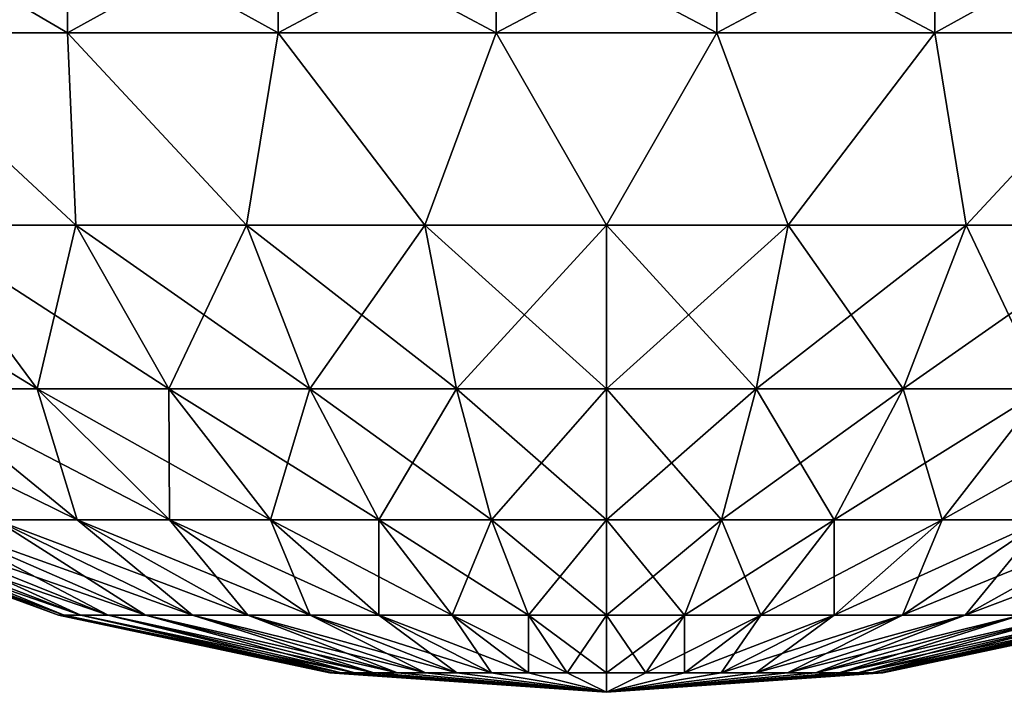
# Model space of a CAD drawing. Header units: millimetres. Extents: x -25 to 64, y -3 to 358.
# Tile 165 of 256: x 52.89 to 55.43, y 92.9 to 94.63. Entities that reach past the tile are written whole.
import ezdxf

# ---------------------------------------------------------------- set-up
doc = ezdxf.new("R2010")
doc.units = ezdxf.units.MM
doc.header["$LTSCALE"] = 52.148148
for name, color, linetype in [('317', 7, 'CONTINUOUS'), ('318', 7, 'CONTINUOUS'), ('340', 7, 'CONTINUOUS'), ('341', 7, 'CONTINUOUS')]:
    doc.layers.add(name, color=color, linetype=linetype)

msp = doc.modelspace()

# ---------------------------------------------------------------- linework, layer by layer
at = {"layer": '317', "color": 7, "linetype": 'CONTINUOUS', "true_color": 0xaaaaaa}
for points in [[(53.0117, 94.6, 3.5373), (52.5, 94.6, 3.2909), (53.0332, 94.1041, 2.9928), (53.0117, 94.6, 3.5373)], [(53.0332, 94.1041, 2.9928), (52.5, 94.6, 3.2909), (52.6212, 94.1041, 2.7678), (53.0332, 94.1041, 2.9928)], [(53.5544, 94.6, 3.7047), (53.0117, 94.6, 3.5373), (53.4731, 94.1041, 3.1568), (53.5544, 94.6, 3.7047)], [(53.4731, 94.1041, 3.1568), (53.0117, 94.6, 3.5373), (53.0332, 94.1041, 2.9928), (53.4731, 94.1041, 3.1568)], [(53.9318, 94.1041, 3.2566), (53.5544, 94.6, 3.7047), (53.4731, 94.1041, 3.1568), (53.9318, 94.1041, 3.2566)], [(54.116, 94.6, 3.7894), (53.5544, 94.6, 3.7047), (53.9318, 94.1041, 3.2566), (54.116, 94.6, 3.7894)], [(54.4, 94.1041, 3.2901), (54.116, 94.6, 3.7894), (53.9318, 94.1041, 3.2566), (54.4, 94.1041, 3.2901)], [(54.684, 94.6, 3.7894), (54.116, 94.6, 3.7894), (54.4, 94.1041, 3.2901), (54.684, 94.6, 3.7894)], [(54.8682, 94.1041, 3.2566), (54.684, 94.6, 3.7894), (54.4, 94.1041, 3.2901), (54.8682, 94.1041, 3.2566)], [(55.2456, 94.6, 3.7047), (54.684, 94.6, 3.7894), (54.8682, 94.1041, 3.2566), (55.2456, 94.6, 3.7047)], [(55.3269, 94.1041, 3.1568), (55.2456, 94.6, 3.7047), (54.8682, 94.1041, 3.2566), (55.3269, 94.1041, 3.1568)], [(55.7883, 94.6, 3.5373), (55.2456, 94.6, 3.7047), (55.3269, 94.1041, 3.1568), (55.7883, 94.6, 3.5373)], [(55.7668, 94.1041, 2.9928), (55.7883, 94.6, 3.5373), (55.3269, 94.1041, 3.1568), (55.7668, 94.1041, 2.9928)], [(52.6212, 94.1041, 2.7678), (52.2454, 94.1041, 2.4865), (52.9332, 93.6821, 2.2824), (52.6212, 94.1041, 2.7678)], [(52.9332, 93.6821, 2.2824), (52.2454, 94.1041, 2.4865), (52.6233, 93.6821, 2.0504), (52.9332, 93.6821, 2.2824)], [(53.0332, 94.1041, 2.9928), (52.6212, 94.1041, 2.7678), (53.2729, 93.6821, 2.4679), (53.0332, 94.1041, 2.9928)], [(53.2729, 93.6821, 2.4679), (52.6212, 94.1041, 2.7678), (52.9332, 93.6821, 2.2824), (53.2729, 93.6821, 2.4679)], [(53.4731, 94.1041, 3.1568), (53.0332, 94.1041, 2.9928), (53.6356, 93.6821, 2.6032), (53.4731, 94.1041, 3.1568)], [(53.6356, 93.6821, 2.6032), (53.0332, 94.1041, 2.9928), (53.2729, 93.6821, 2.4679), (53.6356, 93.6821, 2.6032)], [(53.9318, 94.1041, 3.2566), (53.4731, 94.1041, 3.1568), (54.0139, 93.6821, 2.6855), (53.9318, 94.1041, 3.2566)], [(54.0139, 93.6821, 2.6855), (53.4731, 94.1041, 3.1568), (53.6356, 93.6821, 2.6032), (54.0139, 93.6821, 2.6855)], [(54.4, 94.1041, 3.2901), (53.9318, 94.1041, 3.2566), (54.4, 93.6821, 2.7131), (54.4, 94.1041, 3.2901)], [(54.4, 93.6821, 2.7131), (53.9318, 94.1041, 3.2566), (54.0139, 93.6821, 2.6855), (54.4, 93.6821, 2.7131)], [(54.8682, 94.1041, 3.2566), (54.4, 94.1041, 3.2901), (54.7861, 93.6821, 2.6855), (54.8682, 94.1041, 3.2566)], [(54.7861, 93.6821, 2.6855), (54.4, 94.1041, 3.2901), (54.4, 93.6821, 2.7131), (54.7861, 93.6821, 2.6855)], [(55.1644, 93.6821, 2.6032), (54.8682, 94.1041, 3.2566), (54.7861, 93.6821, 2.6855), (55.1644, 93.6821, 2.6032)], [(55.3269, 94.1041, 3.1568), (54.8682, 94.1041, 3.2566), (55.1644, 93.6821, 2.6032), (55.3269, 94.1041, 3.1568)], [(55.5271, 93.6821, 2.4679), (55.3269, 94.1041, 3.1568), (55.1644, 93.6821, 2.6032), (55.5271, 93.6821, 2.4679)], [(55.7668, 94.1041, 2.9928), (55.3269, 94.1041, 3.1568), (55.5271, 93.6821, 2.4679), (55.7668, 94.1041, 2.9928)], [(52.6233, 93.6821, 2.0504), (52.3496, 93.6821, 1.7767), (53.0361, 93.345, 1.5741), (52.6233, 93.6821, 2.0504)], [(53.0361, 93.345, 1.5741), (52.3496, 93.6821, 1.7767), (52.8259, 93.345, 1.3639), (53.0361, 93.345, 1.5741)], [(52.9332, 93.6821, 2.2824), (52.6233, 93.6821, 2.0504), (53.274, 93.345, 1.7521), (52.9332, 93.6821, 2.2824)], [(53.274, 93.345, 1.7521), (52.6233, 93.6821, 2.0504), (53.0361, 93.345, 1.5741), (53.274, 93.345, 1.7521)], [(53.2729, 93.6821, 2.4679), (52.9332, 93.6821, 2.2824), (53.5348, 93.345, 1.8946), (53.2729, 93.6821, 2.4679)], [(53.5348, 93.345, 1.8946), (52.9332, 93.6821, 2.2824), (53.274, 93.345, 1.7521), (53.5348, 93.345, 1.8946)], [(53.6356, 93.6821, 2.6032), (53.2729, 93.6821, 2.4679), (53.8132, 93.345, 1.9984), (53.6356, 93.6821, 2.6032)], [(53.8132, 93.345, 1.9984), (53.2729, 93.6821, 2.4679), (53.5348, 93.345, 1.8946), (53.8132, 93.345, 1.9984)], [(54.0139, 93.6821, 2.6855), (53.6356, 93.6821, 2.6032), (54.1036, 93.345, 2.0616), (54.0139, 93.6821, 2.6855)], [(54.1036, 93.345, 2.0616), (53.6356, 93.6821, 2.6032), (53.8132, 93.345, 1.9984), (54.1036, 93.345, 2.0616)], [(54.4, 93.6821, 2.7131), (54.0139, 93.6821, 2.6855), (54.4, 93.345, 2.0828), (54.4, 93.6821, 2.7131)], [(54.4, 93.345, 2.0828), (54.0139, 93.6821, 2.6855), (54.1036, 93.345, 2.0616), (54.4, 93.345, 2.0828)], [(54.7861, 93.6821, 2.6855), (54.4, 93.6821, 2.7131), (54.6964, 93.345, 2.0616), (54.7861, 93.6821, 2.6855)], [(54.6964, 93.345, 2.0616), (54.4, 93.6821, 2.7131), (54.4, 93.345, 2.0828), (54.6964, 93.345, 2.0616)], [(54.9868, 93.345, 1.9984), (54.7861, 93.6821, 2.6855), (54.6964, 93.345, 2.0616), (54.9868, 93.345, 1.9984)], [(55.1644, 93.6821, 2.6032), (54.7861, 93.6821, 2.6855), (54.9868, 93.345, 1.9984), (55.1644, 93.6821, 2.6032)], [(55.2652, 93.345, 1.8946), (55.1644, 93.6821, 2.6032), (54.9868, 93.345, 1.9984), (55.2652, 93.345, 1.8946)], [(55.5271, 93.6821, 2.4679), (55.1644, 93.6821, 2.6032), (55.2652, 93.345, 1.8946), (55.5271, 93.6821, 2.4679)], [(55.526, 93.345, 1.7521), (55.5271, 93.6821, 2.4679), (55.2652, 93.345, 1.8946), (55.526, 93.345, 1.7521)], [(52.3384, 93.345, 0.2964), (52.3172, 93.345), (53.0029, 93.0993, 0.2009), (52.3384, 93.345, 0.2964)], [(52.3172, 93.345), (52.9885, 93.0993), (53.0029, 93.0993, 0.2009), (52.3172, 93.345)], [(52.4016, 93.345, 0.5868), (52.3384, 93.345, 0.2964), (53.0457, 93.0993, 0.3977), (52.4016, 93.345, 0.5868)], [(53.0457, 93.0993, 0.3977), (52.3384, 93.345, 0.2964), (53.0029, 93.0993, 0.2009), (53.0457, 93.0993, 0.3977)], [(52.5054, 93.345, 0.8652), (52.4016, 93.345, 0.5868), (53.1161, 93.0993, 0.5863), (52.5054, 93.345, 0.8652)], [(53.1161, 93.0993, 0.5863), (52.4016, 93.345, 0.5868), (53.0457, 93.0993, 0.3977), (53.1161, 93.0993, 0.5863)], [(52.6479, 93.345, 1.126), (52.5054, 93.345, 0.8652), (53.2126, 93.0993, 0.7631), (52.6479, 93.345, 1.126)], [(53.2126, 93.0993, 0.7631), (52.5054, 93.345, 0.8652), (53.1161, 93.0993, 0.5863), (53.2126, 93.0993, 0.7631)], [(52.8259, 93.345, 1.3639), (52.6479, 93.345, 1.126), (53.3333, 93.0993, 0.9243), (52.8259, 93.345, 1.3639)], [(53.3333, 93.0993, 0.9243), (52.6479, 93.345, 1.126), (53.2126, 93.0993, 0.7631), (53.3333, 93.0993, 0.9243)], [(53.0361, 93.345, 1.5741), (52.8259, 93.345, 1.3639), (53.4757, 93.0993, 1.0667), (53.0361, 93.345, 1.5741)], [(53.4757, 93.0993, 1.0667), (52.8259, 93.345, 1.3639), (53.3333, 93.0993, 0.9243), (53.4757, 93.0993, 1.0667)], [(53.274, 93.345, 1.7521), (53.0361, 93.345, 1.5741), (53.6369, 93.0993, 1.1874), (53.274, 93.345, 1.7521)], [(53.6369, 93.0993, 1.1874), (53.0361, 93.345, 1.5741), (53.4757, 93.0993, 1.0667), (53.6369, 93.0993, 1.1874)], [(53.5348, 93.345, 1.8946), (53.274, 93.345, 1.7521), (53.8137, 93.0993, 1.2839), (53.5348, 93.345, 1.8946)], [(53.8137, 93.0993, 1.2839), (53.274, 93.345, 1.7521), (53.6369, 93.0993, 1.1874), (53.8137, 93.0993, 1.2839)], [(53.8132, 93.345, 1.9984), (53.5348, 93.345, 1.8946), (54.0023, 93.0993, 1.3543), (53.8132, 93.345, 1.9984)], [(54.0023, 93.0993, 1.3543), (53.5348, 93.345, 1.8946), (53.8137, 93.0993, 1.2839), (54.0023, 93.0993, 1.3543)], [(54.1036, 93.345, 2.0616), (53.8132, 93.345, 1.9984), (54.1991, 93.0993, 1.3971), (54.1036, 93.345, 2.0616)], [(54.1991, 93.0993, 1.3971), (53.8132, 93.345, 1.9984), (54.0023, 93.0993, 1.3543), (54.1991, 93.0993, 1.3971)], [(54.4, 93.345, 2.0828), (54.1036, 93.345, 2.0616), (54.4, 93.0993, 1.4115), (54.4, 93.345, 2.0828)], [(54.4, 93.0993, 1.4115), (54.1036, 93.345, 2.0616), (54.1991, 93.0993, 1.3971), (54.4, 93.0993, 1.4115)], [(54.6964, 93.345, 2.0616), (54.4, 93.345, 2.0828), (54.6009, 93.0993, 1.3971), (54.6964, 93.345, 2.0616)], [(54.6009, 93.0993, 1.3971), (54.4, 93.345, 2.0828), (54.4, 93.0993, 1.4115), (54.6009, 93.0993, 1.3971)], [(54.7977, 93.0993, 1.3543), (54.6964, 93.345, 2.0616), (54.6009, 93.0993, 1.3971), (54.7977, 93.0993, 1.3543)], [(54.9868, 93.345, 1.9984), (54.6964, 93.345, 2.0616), (54.7977, 93.0993, 1.3543), (54.9868, 93.345, 1.9984)], [(54.9863, 93.0993, 1.2839), (54.9868, 93.345, 1.9984), (54.7977, 93.0993, 1.3543), (54.9863, 93.0993, 1.2839)], [(55.2652, 93.345, 1.8946), (54.9868, 93.345, 1.9984), (54.9863, 93.0993, 1.2839), (55.2652, 93.345, 1.8946)], [(55.1631, 93.0993, 1.1874), (55.2652, 93.345, 1.8946), (54.9863, 93.0993, 1.2839), (55.1631, 93.0993, 1.1874)], [(55.526, 93.345, 1.7521), (55.2652, 93.345, 1.8946), (55.1631, 93.0993, 1.1874), (55.526, 93.345, 1.7521)], [(55.3243, 93.0993, 1.0667), (55.526, 93.345, 1.7521), (55.1631, 93.0993, 1.1874), (55.3243, 93.0993, 1.0667)], [(55.7639, 93.345, 1.5741), (55.526, 93.345, 1.7521), (55.3243, 93.0993, 1.0667), (55.7639, 93.345, 1.5741)], [(55.4667, 93.0993, 0.9243), (55.7639, 93.345, 1.5741), (55.3243, 93.0993, 1.0667), (55.4667, 93.0993, 0.9243)], [(53.6876, 92.95), (53.6949, 92.95, 0.1014), (52.9885, 93.0993), (53.6876, 92.95)], [(52.9885, 93.0993), (53.6949, 92.95, 0.1014), (53.0029, 93.0993, 0.2009), (52.9885, 93.0993)], [(53.6949, 92.95, 0.1014), (53.7165, 92.95, 0.2007), (53.0029, 93.0993, 0.2009), (53.6949, 92.95, 0.1014)], [(53.7165, 92.95, 0.2007), (53.0457, 93.0993, 0.3977), (53.0029, 93.0993, 0.2009), (53.7165, 92.95, 0.2007)], [(53.7165, 92.95, 0.2007), (53.752, 92.95, 0.2959), (53.0457, 93.0993, 0.3977), (53.7165, 92.95, 0.2007)], [(53.752, 92.95, 0.2959), (53.1161, 93.0993, 0.5863), (53.0457, 93.0993, 0.3977), (53.752, 92.95, 0.2959)], [(53.752, 92.95, 0.2959), (53.8007, 92.95, 0.3851), (53.1161, 93.0993, 0.5863), (53.752, 92.95, 0.2959)], [(53.8007, 92.95, 0.3851), (53.2126, 93.0993, 0.7631), (53.1161, 93.0993, 0.5863), (53.8007, 92.95, 0.3851)], [(53.8007, 92.95, 0.3851), (53.8616, 92.95, 0.4665), (53.2126, 93.0993, 0.7631), (53.8007, 92.95, 0.3851)], [(53.8616, 92.95, 0.4665), (53.3333, 93.0993, 0.9243), (53.2126, 93.0993, 0.7631), (53.8616, 92.95, 0.4665)], [(53.8616, 92.95, 0.4665), (53.9335, 92.95, 0.5384), (53.3333, 93.0993, 0.9243), (53.8616, 92.95, 0.4665)], [(53.9335, 92.95, 0.5384), (53.4757, 93.0993, 1.0667), (53.3333, 93.0993, 0.9243), (53.9335, 92.95, 0.5384)], [(53.9335, 92.95, 0.5384), (54.0149, 92.95, 0.5993), (53.4757, 93.0993, 1.0667), (53.9335, 92.95, 0.5384)], [(54.0149, 92.95, 0.5993), (53.6369, 93.0993, 1.1874), (53.4757, 93.0993, 1.0667), (54.0149, 92.95, 0.5993)], [(54.0149, 92.95, 0.5993), (54.1041, 92.95, 0.648), (53.6369, 93.0993, 1.1874), (54.0149, 92.95, 0.5993)], [(54.1041, 92.95, 0.648), (53.8137, 93.0993, 1.2839), (53.6369, 93.0993, 1.1874), (54.1041, 92.95, 0.648)], [(54.1041, 92.95, 0.648), (54.1993, 92.95, 0.6835), (53.8137, 93.0993, 1.2839), (54.1041, 92.95, 0.648)], [(54.1993, 92.95, 0.6835), (54.0023, 93.0993, 1.3543), (53.8137, 93.0993, 1.2839), (54.1993, 92.95, 0.6835)], [(54.1993, 92.95, 0.6835), (54.2986, 92.95, 0.7051), (54.0023, 93.0993, 1.3543), (54.1993, 92.95, 0.6835)], [(54.2986, 92.95, 0.7051), (54.1991, 93.0993, 1.3971), (54.0023, 93.0993, 1.3543), (54.2986, 92.95, 0.7051)], [(54.2986, 92.95, 0.7051), (54.4, 92.95, 0.7124), (54.1991, 93.0993, 1.3971), (54.2986, 92.95, 0.7051)], [(54.4, 92.95, 0.7124), (54.4, 93.0993, 1.4115), (54.1991, 93.0993, 1.3971), (54.4, 92.95, 0.7124)], [(54.4, 92.95, 0.7124), (54.5014, 92.95, 0.7051), (54.4, 93.0993, 1.4115), (54.4, 92.95, 0.7124)], [(54.5014, 92.95, 0.7051), (54.6009, 93.0993, 1.3971), (54.4, 93.0993, 1.4115), (54.5014, 92.95, 0.7051)], [(54.5014, 92.95, 0.7051), (54.6007, 92.95, 0.6835), (54.6009, 93.0993, 1.3971), (54.5014, 92.95, 0.7051)], [(54.6007, 92.95, 0.6835), (54.6959, 92.95, 0.648), (54.7977, 93.0993, 1.3543), (54.6007, 92.95, 0.6835)], [(54.6007, 92.95, 0.6835), (54.7977, 93.0993, 1.3543), (54.6009, 93.0993, 1.3971), (54.6007, 92.95, 0.6835)], [(54.6959, 92.95, 0.648), (54.7851, 92.95, 0.5993), (54.9863, 93.0993, 1.2839), (54.6959, 92.95, 0.648)], [(54.6959, 92.95, 0.648), (54.9863, 93.0993, 1.2839), (54.7977, 93.0993, 1.3543), (54.6959, 92.95, 0.648)], [(54.7851, 92.95, 0.5993), (54.8665, 92.95, 0.5384), (55.1631, 93.0993, 1.1874), (54.7851, 92.95, 0.5993)], [(54.7851, 92.95, 0.5993), (55.1631, 93.0993, 1.1874), (54.9863, 93.0993, 1.2839), (54.7851, 92.95, 0.5993)], [(54.8665, 92.95, 0.5384), (54.9384, 92.95, 0.4665), (55.3243, 93.0993, 1.0667), (54.8665, 92.95, 0.5384)], [(54.8665, 92.95, 0.5384), (55.3243, 93.0993, 1.0667), (55.1631, 93.0993, 1.1874), (54.8665, 92.95, 0.5384)], [(54.9384, 92.95, 0.4665), (54.9993, 92.95, 0.3851), (55.4667, 93.0993, 0.9243), (54.9384, 92.95, 0.4665)], [(54.9384, 92.95, 0.4665), (55.4667, 93.0993, 0.9243), (55.3243, 93.0993, 1.0667), (54.9384, 92.95, 0.4665)], [(54.9993, 92.95, 0.3851), (55.048, 92.95, 0.2959), (55.5874, 93.0993, 0.7631), (54.9993, 92.95, 0.3851)], [(54.9993, 92.95, 0.3851), (55.5874, 93.0993, 0.7631), (55.4667, 93.0993, 0.9243), (54.9993, 92.95, 0.3851)], [(55.048, 92.95, 0.2959), (55.0835, 92.95, 0.2007), (55.6839, 93.0993, 0.5863), (55.048, 92.95, 0.2959)], [(55.048, 92.95, 0.2959), (55.6839, 93.0993, 0.5863), (55.5874, 93.0993, 0.7631), (55.048, 92.95, 0.2959)], [(55.0835, 92.95, 0.2007), (55.1051, 92.95, 0.1014), (55.7543, 93.0993, 0.3977), (55.0835, 92.95, 0.2007)], [(55.0835, 92.95, 0.2007), (55.7543, 93.0993, 0.3977), (55.6839, 93.0993, 0.5863), (55.0835, 92.95, 0.2007)], [(55.1051, 92.95, 0.1014), (55.1124, 92.95), (55.7971, 93.0993, 0.2009), (55.1051, 92.95, 0.1014)], [(55.1051, 92.95, 0.1014), (55.7971, 93.0993, 0.2009), (55.7543, 93.0993, 0.3977), (55.1051, 92.95, 0.1014)], [(55.1124, 92.95), (55.8115, 93.0993), (55.7971, 93.0993, 0.2009), (55.1124, 92.95)], [(53.6876, 92.95), (54.4, 92.9), (53.6949, 92.95, 0.1014), (53.6876, 92.95)], [(53.6949, 92.95, 0.1014), (54.4, 92.9), (53.7165, 92.95, 0.2007), (53.6949, 92.95, 0.1014)], [(53.7165, 92.95, 0.2007), (54.4, 92.9), (53.752, 92.95, 0.2959), (53.7165, 92.95, 0.2007)], [(53.752, 92.95, 0.2959), (54.4, 92.9), (53.8007, 92.95, 0.3851), (53.752, 92.95, 0.2959)], [(53.8007, 92.95, 0.3851), (54.4, 92.9), (53.8616, 92.95, 0.4665), (53.8007, 92.95, 0.3851)], [(53.8616, 92.95, 0.4665), (54.4, 92.9), (53.9335, 92.95, 0.5384), (53.8616, 92.95, 0.4665)], [(53.9335, 92.95, 0.5384), (54.4, 92.9), (54.0149, 92.95, 0.5993), (53.9335, 92.95, 0.5384)], [(54.0149, 92.95, 0.5993), (54.4, 92.9), (54.1041, 92.95, 0.648), (54.0149, 92.95, 0.5993)], [(54.1041, 92.95, 0.648), (54.4, 92.9), (54.1993, 92.95, 0.6835), (54.1041, 92.95, 0.648)], [(54.1993, 92.95, 0.6835), (54.4, 92.9), (54.2986, 92.95, 0.7051), (54.1993, 92.95, 0.6835)], [(54.2986, 92.95, 0.7051), (54.4, 92.9), (54.4, 92.95, 0.7124), (54.2986, 92.95, 0.7051)], [(54.4, 92.95, 0.7124), (54.4, 92.9), (54.5014, 92.95, 0.7051), (54.4, 92.95, 0.7124)], [(54.5014, 92.95, 0.7051), (54.4, 92.9), (54.6007, 92.95, 0.6835), (54.5014, 92.95, 0.7051)], [(54.6007, 92.95, 0.6835), (54.4, 92.9), (54.6959, 92.95, 0.648), (54.6007, 92.95, 0.6835)], [(54.6959, 92.95, 0.648), (54.4, 92.9), (54.7851, 92.95, 0.5993), (54.6959, 92.95, 0.648)], [(54.7851, 92.95, 0.5993), (54.4, 92.9), (54.8665, 92.95, 0.5384), (54.7851, 92.95, 0.5993)], [(54.8665, 92.95, 0.5384), (54.4, 92.9), (54.9384, 92.95, 0.4665), (54.8665, 92.95, 0.5384)], [(54.9384, 92.95, 0.4665), (54.4, 92.9), (54.9993, 92.95, 0.3851), (54.9384, 92.95, 0.4665)], [(54.9993, 92.95, 0.3851), (54.4, 92.9), (55.048, 92.95, 0.2959), (54.9993, 92.95, 0.3851)], [(55.048, 92.95, 0.2959), (54.4, 92.9), (55.0835, 92.95, 0.2007), (55.048, 92.95, 0.2959)], [(55.0835, 92.95, 0.2007), (54.4, 92.9), (55.1051, 92.95, 0.1014), (55.0835, 92.95, 0.2007)], [(55.1051, 92.95, 0.1014), (54.4, 92.9), (55.1124, 92.95), (55.1051, 92.95, 0.1014)]]:
    msp.add_3dface(points, dxfattribs=at)
at = {"layer": '318', "color": 7, "linetype": 'CONTINUOUS', "true_color": 0xaaaaaa}
for points in [[(53.0332, 94.1041, -2.9928), (52.6212, 94.1041, -2.7678), (52.5, 94.6, -3.2909), (53.0332, 94.1041, -2.9928)], [(53.0117, 94.6, -3.5373), (53.0332, 94.1041, -2.9928), (52.5, 94.6, -3.2909), (53.0117, 94.6, -3.5373)], [(53.4731, 94.1041, -3.1568), (53.0332, 94.1041, -2.9928), (53.0117, 94.6, -3.5373), (53.4731, 94.1041, -3.1568)], [(53.5544, 94.6, -3.7047), (53.4731, 94.1041, -3.1568), (53.0117, 94.6, -3.5373), (53.5544, 94.6, -3.7047)], [(53.9318, 94.1041, -3.2566), (53.4731, 94.1041, -3.1568), (53.5544, 94.6, -3.7047), (53.9318, 94.1041, -3.2566)], [(54.116, 94.6, -3.7894), (53.9318, 94.1041, -3.2566), (53.5544, 94.6, -3.7047), (54.116, 94.6, -3.7894)], [(54.4, 94.1041, -3.2901), (53.9318, 94.1041, -3.2566), (54.116, 94.6, -3.7894), (54.4, 94.1041, -3.2901)], [(54.684, 94.6, -3.7894), (54.4, 94.1041, -3.2901), (54.116, 94.6, -3.7894), (54.684, 94.6, -3.7894)], [(54.8682, 94.1041, -3.2566), (54.4, 94.1041, -3.2901), (54.684, 94.6, -3.7894), (54.8682, 94.1041, -3.2566)], [(55.2456, 94.6, -3.7047), (54.8682, 94.1041, -3.2566), (54.684, 94.6, -3.7894), (55.2456, 94.6, -3.7047)], [(55.3269, 94.1041, -3.1568), (54.8682, 94.1041, -3.2566), (55.2456, 94.6, -3.7047), (55.3269, 94.1041, -3.1568)], [(55.7883, 94.6, -3.5373), (55.3269, 94.1041, -3.1568), (55.2456, 94.6, -3.7047), (55.7883, 94.6, -3.5373)], [(55.7668, 94.1041, -2.9928), (55.3269, 94.1041, -3.1568), (55.7883, 94.6, -3.5373), (55.7668, 94.1041, -2.9928)], [(52.6212, 94.1041, -2.7678), (53.0332, 94.1041, -2.9928), (52.9332, 93.6821, -2.2824), (52.6212, 94.1041, -2.7678)], [(52.6233, 93.6821, -2.0504), (52.6212, 94.1041, -2.7678), (52.9332, 93.6821, -2.2824), (52.6233, 93.6821, -2.0504)], [(52.9332, 93.6821, -2.2824), (53.0332, 94.1041, -2.9928), (53.2729, 93.6821, -2.4679), (52.9332, 93.6821, -2.2824)], [(53.0332, 94.1041, -2.9928), (53.4731, 94.1041, -3.1568), (53.2729, 93.6821, -2.4679), (53.0332, 94.1041, -2.9928)], [(53.2729, 93.6821, -2.4679), (53.4731, 94.1041, -3.1568), (53.6356, 93.6821, -2.6032), (53.2729, 93.6821, -2.4679)], [(53.4731, 94.1041, -3.1568), (53.9318, 94.1041, -3.2566), (53.6356, 93.6821, -2.6032), (53.4731, 94.1041, -3.1568)], [(53.6356, 93.6821, -2.6032), (53.9318, 94.1041, -3.2566), (54.0139, 93.6821, -2.6855), (53.6356, 93.6821, -2.6032)], [(53.9318, 94.1041, -3.2566), (54.4, 94.1041, -3.2901), (54.0139, 93.6821, -2.6855), (53.9318, 94.1041, -3.2566)], [(54.0139, 93.6821, -2.6855), (54.4, 94.1041, -3.2901), (54.4, 93.6821, -2.7131), (54.0139, 93.6821, -2.6855)], [(54.4, 94.1041, -3.2901), (54.8682, 94.1041, -3.2566), (54.4, 93.6821, -2.7131), (54.4, 94.1041, -3.2901)], [(54.4, 93.6821, -2.7131), (54.8682, 94.1041, -3.2566), (54.7861, 93.6821, -2.6855), (54.4, 93.6821, -2.7131)], [(54.8682, 94.1041, -3.2566), (55.3269, 94.1041, -3.1568), (54.7861, 93.6821, -2.6855), (54.8682, 94.1041, -3.2566)], [(54.7861, 93.6821, -2.6855), (55.3269, 94.1041, -3.1568), (55.1644, 93.6821, -2.6032), (54.7861, 93.6821, -2.6855)], [(55.3269, 94.1041, -3.1568), (55.7668, 94.1041, -2.9928), (55.1644, 93.6821, -2.6032), (55.3269, 94.1041, -3.1568)], [(55.1644, 93.6821, -2.6032), (55.7668, 94.1041, -2.9928), (55.5271, 93.6821, -2.4679), (55.1644, 93.6821, -2.6032)], [(52.6233, 93.6821, -2.0504), (52.9332, 93.6821, -2.2824), (53.0361, 93.345, -1.5741), (52.6233, 93.6821, -2.0504)], [(52.8259, 93.345, -1.3639), (52.6233, 93.6821, -2.0504), (53.0361, 93.345, -1.5741), (52.8259, 93.345, -1.3639)], [(52.9332, 93.6821, -2.2824), (53.2729, 93.6821, -2.4679), (53.274, 93.345, -1.7521), (52.9332, 93.6821, -2.2824)], [(53.0361, 93.345, -1.5741), (52.9332, 93.6821, -2.2824), (53.274, 93.345, -1.7521), (53.0361, 93.345, -1.5741)], [(53.2729, 93.6821, -2.4679), (53.6356, 93.6821, -2.6032), (53.5348, 93.345, -1.8946), (53.2729, 93.6821, -2.4679)], [(53.274, 93.345, -1.7521), (53.2729, 93.6821, -2.4679), (53.5348, 93.345, -1.8946), (53.274, 93.345, -1.7521)], [(53.5348, 93.345, -1.8946), (53.6356, 93.6821, -2.6032), (53.8132, 93.345, -1.9984), (53.5348, 93.345, -1.8946)], [(53.6356, 93.6821, -2.6032), (54.0139, 93.6821, -2.6855), (53.8132, 93.345, -1.9984), (53.6356, 93.6821, -2.6032)], [(53.8132, 93.345, -1.9984), (54.0139, 93.6821, -2.6855), (54.1036, 93.345, -2.0616), (53.8132, 93.345, -1.9984)], [(54.0139, 93.6821, -2.6855), (54.4, 93.6821, -2.7131), (54.1036, 93.345, -2.0616), (54.0139, 93.6821, -2.6855)], [(54.1036, 93.345, -2.0616), (54.4, 93.6821, -2.7131), (54.4, 93.345, -2.0828), (54.1036, 93.345, -2.0616)], [(54.4, 93.6821, -2.7131), (54.7861, 93.6821, -2.6855), (54.4, 93.345, -2.0828), (54.4, 93.6821, -2.7131)], [(54.4, 93.345, -2.0828), (54.7861, 93.6821, -2.6855), (54.6964, 93.345, -2.0616), (54.4, 93.345, -2.0828)], [(54.7861, 93.6821, -2.6855), (55.1644, 93.6821, -2.6032), (54.6964, 93.345, -2.0616), (54.7861, 93.6821, -2.6855)], [(54.6964, 93.345, -2.0616), (55.1644, 93.6821, -2.6032), (54.9868, 93.345, -1.9984), (54.6964, 93.345, -2.0616)], [(55.1644, 93.6821, -2.6032), (55.5271, 93.6821, -2.4679), (54.9868, 93.345, -1.9984), (55.1644, 93.6821, -2.6032)], [(54.9868, 93.345, -1.9984), (55.5271, 93.6821, -2.4679), (55.2652, 93.345, -1.8946), (54.9868, 93.345, -1.9984)], [(55.5271, 93.6821, -2.4679), (55.8668, 93.6821, -2.2824), (55.2652, 93.345, -1.8946), (55.5271, 93.6821, -2.4679)], [(55.2652, 93.345, -1.8946), (55.8668, 93.6821, -2.2824), (55.526, 93.345, -1.7521), (55.2652, 93.345, -1.8946)], [(52.9885, 93.0993), (52.3172, 93.345), (52.3384, 93.345, -0.2964), (52.9885, 93.0993)], [(52.9885, 93.0993), (52.3384, 93.345, -0.2964), (53.0029, 93.0993, -0.2009), (52.9885, 93.0993)], [(52.3384, 93.345, -0.2964), (52.4016, 93.345, -0.5868), (53.0029, 93.0993, -0.2009), (52.3384, 93.345, -0.2964)], [(52.4016, 93.345, -0.5868), (52.5054, 93.345, -0.8652), (53.0457, 93.0993, -0.3977), (52.4016, 93.345, -0.5868)], [(53.0029, 93.0993, -0.2009), (52.4016, 93.345, -0.5868), (53.0457, 93.0993, -0.3977), (53.0029, 93.0993, -0.2009)], [(52.5054, 93.345, -0.8652), (52.6479, 93.345, -1.126), (53.1161, 93.0993, -0.5863), (52.5054, 93.345, -0.8652)], [(53.0457, 93.0993, -0.3977), (52.5054, 93.345, -0.8652), (53.1161, 93.0993, -0.5863), (53.0457, 93.0993, -0.3977)], [(52.6479, 93.345, -1.126), (52.8259, 93.345, -1.3639), (53.2126, 93.0993, -0.7631), (52.6479, 93.345, -1.126)], [(53.1161, 93.0993, -0.5863), (52.6479, 93.345, -1.126), (53.2126, 93.0993, -0.7631), (53.1161, 93.0993, -0.5863)], [(52.8259, 93.345, -1.3639), (53.0361, 93.345, -1.5741), (53.3333, 93.0993, -0.9243), (52.8259, 93.345, -1.3639)], [(53.2126, 93.0993, -0.7631), (52.8259, 93.345, -1.3639), (53.3333, 93.0993, -0.9243), (53.2126, 93.0993, -0.7631)], [(53.0361, 93.345, -1.5741), (53.274, 93.345, -1.7521), (53.4757, 93.0993, -1.0667), (53.0361, 93.345, -1.5741)], [(53.3333, 93.0993, -0.9243), (53.0361, 93.345, -1.5741), (53.4757, 93.0993, -1.0667), (53.3333, 93.0993, -0.9243)], [(53.274, 93.345, -1.7521), (53.5348, 93.345, -1.8946), (53.6369, 93.0993, -1.1874), (53.274, 93.345, -1.7521)], [(53.4757, 93.0993, -1.0667), (53.274, 93.345, -1.7521), (53.6369, 93.0993, -1.1874), (53.4757, 93.0993, -1.0667)], [(53.5348, 93.345, -1.8946), (53.8132, 93.345, -1.9984), (53.8137, 93.0993, -1.2839), (53.5348, 93.345, -1.8946)], [(53.6369, 93.0993, -1.1874), (53.5348, 93.345, -1.8946), (53.8137, 93.0993, -1.2839), (53.6369, 93.0993, -1.1874)], [(53.8132, 93.345, -1.9984), (54.1036, 93.345, -2.0616), (54.0023, 93.0993, -1.3543), (53.8132, 93.345, -1.9984)], [(53.8137, 93.0993, -1.2839), (53.8132, 93.345, -1.9984), (54.0023, 93.0993, -1.3543), (53.8137, 93.0993, -1.2839)], [(54.0023, 93.0993, -1.3543), (54.1036, 93.345, -2.0616), (54.1991, 93.0993, -1.3971), (54.0023, 93.0993, -1.3543)], [(54.1036, 93.345, -2.0616), (54.4, 93.345, -2.0828), (54.1991, 93.0993, -1.3971), (54.1036, 93.345, -2.0616)], [(54.1991, 93.0993, -1.3971), (54.4, 93.345, -2.0828), (54.4, 93.0993, -1.4115), (54.1991, 93.0993, -1.3971)], [(54.4, 93.345, -2.0828), (54.6964, 93.345, -2.0616), (54.4, 93.0993, -1.4115), (54.4, 93.345, -2.0828)], [(54.4, 93.0993, -1.4115), (54.6964, 93.345, -2.0616), (54.6009, 93.0993, -1.3971), (54.4, 93.0993, -1.4115)], [(54.6964, 93.345, -2.0616), (54.9868, 93.345, -1.9984), (54.6009, 93.0993, -1.3971), (54.6964, 93.345, -2.0616)], [(54.6009, 93.0993, -1.3971), (54.9868, 93.345, -1.9984), (54.7977, 93.0993, -1.3543), (54.6009, 93.0993, -1.3971)], [(54.9868, 93.345, -1.9984), (55.2652, 93.345, -1.8946), (54.7977, 93.0993, -1.3543), (54.9868, 93.345, -1.9984)], [(54.7977, 93.0993, -1.3543), (55.2652, 93.345, -1.8946), (54.9863, 93.0993, -1.2839), (54.7977, 93.0993, -1.3543)], [(55.2652, 93.345, -1.8946), (55.526, 93.345, -1.7521), (54.9863, 93.0993, -1.2839), (55.2652, 93.345, -1.8946)], [(54.9863, 93.0993, -1.2839), (55.526, 93.345, -1.7521), (55.1631, 93.0993, -1.1874), (54.9863, 93.0993, -1.2839)], [(55.526, 93.345, -1.7521), (55.7639, 93.345, -1.5741), (55.1631, 93.0993, -1.1874), (55.526, 93.345, -1.7521)], [(55.1631, 93.0993, -1.1874), (55.7639, 93.345, -1.5741), (55.3243, 93.0993, -1.0667), (55.1631, 93.0993, -1.1874)], [(55.7639, 93.345, -1.5741), (55.9741, 93.345, -1.3639), (55.3243, 93.0993, -1.0667), (55.7639, 93.345, -1.5741)], [(55.3243, 93.0993, -1.0667), (55.9741, 93.345, -1.3639), (55.4667, 93.0993, -0.9243), (55.3243, 93.0993, -1.0667)], [(53.6876, 92.95), (52.9885, 93.0993), (53.0029, 93.0993, -0.2009), (53.6876, 92.95)], [(53.6876, 92.95), (53.0029, 93.0993, -0.2009), (53.6949, 92.95, -0.1014), (53.6876, 92.95)], [(53.0029, 93.0993, -0.2009), (53.0457, 93.0993, -0.3977), (53.6949, 92.95, -0.1014), (53.0029, 93.0993, -0.2009)], [(53.0457, 93.0993, -0.3977), (53.1161, 93.0993, -0.5863), (53.7165, 92.95, -0.2007), (53.0457, 93.0993, -0.3977)], [(53.6949, 92.95, -0.1014), (53.0457, 93.0993, -0.3977), (53.7165, 92.95, -0.2007), (53.6949, 92.95, -0.1014)], [(53.1161, 93.0993, -0.5863), (53.2126, 93.0993, -0.7631), (53.752, 92.95, -0.2959), (53.1161, 93.0993, -0.5863)], [(53.7165, 92.95, -0.2007), (53.1161, 93.0993, -0.5863), (53.752, 92.95, -0.2959), (53.7165, 92.95, -0.2007)], [(53.2126, 93.0993, -0.7631), (53.3333, 93.0993, -0.9243), (53.8007, 92.95, -0.3851), (53.2126, 93.0993, -0.7631)], [(53.752, 92.95, -0.2959), (53.2126, 93.0993, -0.7631), (53.8007, 92.95, -0.3851), (53.752, 92.95, -0.2959)], [(53.3333, 93.0993, -0.9243), (53.4757, 93.0993, -1.0667), (53.8616, 92.95, -0.4665), (53.3333, 93.0993, -0.9243)], [(53.8007, 92.95, -0.3851), (53.3333, 93.0993, -0.9243), (53.8616, 92.95, -0.4665), (53.8007, 92.95, -0.3851)], [(53.4757, 93.0993, -1.0667), (53.6369, 93.0993, -1.1874), (53.9335, 92.95, -0.5384), (53.4757, 93.0993, -1.0667)], [(53.8616, 92.95, -0.4665), (53.4757, 93.0993, -1.0667), (53.9335, 92.95, -0.5384), (53.8616, 92.95, -0.4665)], [(53.6369, 93.0993, -1.1874), (53.8137, 93.0993, -1.2839), (54.0149, 92.95, -0.5993), (53.6369, 93.0993, -1.1874)], [(53.9335, 92.95, -0.5384), (53.6369, 93.0993, -1.1874), (54.0149, 92.95, -0.5993), (53.9335, 92.95, -0.5384)], [(53.8137, 93.0993, -1.2839), (54.0023, 93.0993, -1.3543), (54.1041, 92.95, -0.648), (53.8137, 93.0993, -1.2839)], [(54.0149, 92.95, -0.5993), (53.8137, 93.0993, -1.2839), (54.1041, 92.95, -0.648), (54.0149, 92.95, -0.5993)], [(54.0023, 93.0993, -1.3543), (54.1991, 93.0993, -1.3971), (54.1993, 92.95, -0.6835), (54.0023, 93.0993, -1.3543)], [(54.1041, 92.95, -0.648), (54.0023, 93.0993, -1.3543), (54.1993, 92.95, -0.6835), (54.1041, 92.95, -0.648)], [(54.1991, 93.0993, -1.3971), (54.4, 93.0993, -1.4115), (54.2986, 92.95, -0.7051), (54.1991, 93.0993, -1.3971)], [(54.1993, 92.95, -0.6835), (54.1991, 93.0993, -1.3971), (54.2986, 92.95, -0.7051), (54.1993, 92.95, -0.6835)], [(54.2986, 92.95, -0.7051), (54.4, 93.0993, -1.4115), (54.4, 92.95, -0.7124), (54.2986, 92.95, -0.7051)], [(54.4, 93.0993, -1.4115), (54.6009, 93.0993, -1.3971), (54.4, 92.95, -0.7124), (54.4, 93.0993, -1.4115)], [(54.4, 92.95, -0.7124), (54.6009, 93.0993, -1.3971), (54.5014, 92.95, -0.7051), (54.4, 92.95, -0.7124)], [(54.6009, 93.0993, -1.3971), (54.7977, 93.0993, -1.3543), (54.5014, 92.95, -0.7051), (54.6009, 93.0993, -1.3971)], [(54.5014, 92.95, -0.7051), (54.7977, 93.0993, -1.3543), (54.6007, 92.95, -0.6835), (54.5014, 92.95, -0.7051)], [(54.7977, 93.0993, -1.3543), (54.9863, 93.0993, -1.2839), (54.6007, 92.95, -0.6835), (54.7977, 93.0993, -1.3543)], [(54.6007, 92.95, -0.6835), (54.9863, 93.0993, -1.2839), (54.6959, 92.95, -0.648), (54.6007, 92.95, -0.6835)], [(54.9863, 93.0993, -1.2839), (55.1631, 93.0993, -1.1874), (54.6959, 92.95, -0.648), (54.9863, 93.0993, -1.2839)], [(54.6959, 92.95, -0.648), (55.1631, 93.0993, -1.1874), (54.7851, 92.95, -0.5993), (54.6959, 92.95, -0.648)], [(55.1631, 93.0993, -1.1874), (55.3243, 93.0993, -1.0667), (54.7851, 92.95, -0.5993), (55.1631, 93.0993, -1.1874)], [(54.7851, 92.95, -0.5993), (55.3243, 93.0993, -1.0667), (54.8665, 92.95, -0.5384), (54.7851, 92.95, -0.5993)], [(55.3243, 93.0993, -1.0667), (55.4667, 93.0993, -0.9243), (54.8665, 92.95, -0.5384), (55.3243, 93.0993, -1.0667)], [(54.8665, 92.95, -0.5384), (55.4667, 93.0993, -0.9243), (54.9384, 92.95, -0.4665), (54.8665, 92.95, -0.5384)], [(55.4667, 93.0993, -0.9243), (55.5874, 93.0993, -0.7631), (54.9384, 92.95, -0.4665), (55.4667, 93.0993, -0.9243)], [(54.9384, 92.95, -0.4665), (55.5874, 93.0993, -0.7631), (54.9993, 92.95, -0.3851), (54.9384, 92.95, -0.4665)], [(55.5874, 93.0993, -0.7631), (55.6839, 93.0993, -0.5863), (54.9993, 92.95, -0.3851), (55.5874, 93.0993, -0.7631)], [(54.9993, 92.95, -0.3851), (55.6839, 93.0993, -0.5863), (55.048, 92.95, -0.2959), (54.9993, 92.95, -0.3851)], [(55.6839, 93.0993, -0.5863), (55.7543, 93.0993, -0.3977), (55.048, 92.95, -0.2959), (55.6839, 93.0993, -0.5863)], [(55.048, 92.95, -0.2959), (55.7543, 93.0993, -0.3977), (55.0835, 92.95, -0.2007), (55.048, 92.95, -0.2959)], [(55.7543, 93.0993, -0.3977), (55.7971, 93.0993, -0.2009), (55.0835, 92.95, -0.2007), (55.7543, 93.0993, -0.3977)], [(55.0835, 92.95, -0.2007), (55.7971, 93.0993, -0.2009), (55.1051, 92.95, -0.1014), (55.0835, 92.95, -0.2007)], [(55.8115, 93.0993), (55.1124, 92.95), (55.1051, 92.95, -0.1014), (55.8115, 93.0993)], [(55.7971, 93.0993, -0.2009), (55.8115, 93.0993), (55.1051, 92.95, -0.1014), (55.7971, 93.0993, -0.2009)], [(54.4, 92.9), (53.6876, 92.95), (53.6949, 92.95, -0.1014), (54.4, 92.9)], [(54.4, 92.9), (53.6949, 92.95, -0.1014), (53.7165, 92.95, -0.2007), (54.4, 92.9)], [(54.4, 92.9), (53.7165, 92.95, -0.2007), (53.752, 92.95, -0.2959), (54.4, 92.9)], [(54.4, 92.9), (53.752, 92.95, -0.2959), (53.8007, 92.95, -0.3851), (54.4, 92.9)], [(54.4, 92.9), (53.8007, 92.95, -0.3851), (53.8616, 92.95, -0.4665), (54.4, 92.9)], [(54.4, 92.9), (53.8616, 92.95, -0.4665), (53.9335, 92.95, -0.5384), (54.4, 92.9)], [(54.4, 92.9), (53.9335, 92.95, -0.5384), (54.0149, 92.95, -0.5993), (54.4, 92.9)], [(54.4, 92.9), (54.0149, 92.95, -0.5993), (54.1041, 92.95, -0.648), (54.4, 92.9)], [(54.4, 92.9), (54.1041, 92.95, -0.648), (54.1993, 92.95, -0.6835), (54.4, 92.9)], [(54.4, 92.9), (54.1993, 92.95, -0.6835), (54.2986, 92.95, -0.7051), (54.4, 92.9)], [(54.4, 92.9), (54.2986, 92.95, -0.7051), (54.4, 92.95, -0.7124), (54.4, 92.9)], [(55.1124, 92.95), (54.4, 92.9), (55.1051, 92.95, -0.1014), (55.1124, 92.95)], [(54.4, 92.9), (54.4, 92.95, -0.7124), (54.5014, 92.95, -0.7051), (54.4, 92.9)], [(54.4, 92.9), (54.5014, 92.95, -0.7051), (54.6007, 92.95, -0.6835), (54.4, 92.9)], [(54.4, 92.9), (54.6007, 92.95, -0.6835), (54.6959, 92.95, -0.648), (54.4, 92.9)], [(54.4, 92.9), (54.6959, 92.95, -0.648), (54.7851, 92.95, -0.5993), (54.4, 92.9)], [(54.4, 92.9), (54.7851, 92.95, -0.5993), (54.8665, 92.95, -0.5384), (54.4, 92.9)], [(54.4, 92.9), (54.8665, 92.95, -0.5384), (54.9384, 92.95, -0.4665), (54.4, 92.9)], [(54.4, 92.9), (54.9384, 92.95, -0.4665), (54.9993, 92.95, -0.3851), (54.4, 92.9)], [(54.4, 92.9), (54.9993, 92.95, -0.3851), (55.048, 92.95, -0.2959), (54.4, 92.9)], [(54.4, 92.9), (55.048, 92.95, -0.2959), (55.0835, 92.95, -0.2007), (54.4, 92.9)], [(54.4, 92.9), (55.0835, 92.95, -0.2007), (55.1051, 92.95, -0.1014), (54.4, 92.9)]]:
    msp.add_3dface(points, dxfattribs=at)
at = {"layer": '340', "color": 7, "linetype": 'CONTINUOUS', "true_color": 0xaaaaaa}
for points in [[(53.0117, 94.9, 3.5373), (52.5, 94.9, 3.2909), (53.0117, 94.6, 3.5373), (53.0117, 94.9, 3.5373)], [(52.5, 94.9, 3.2909), (52.5, 94.6, 3.2909), (53.0117, 94.6, 3.5373), (52.5, 94.9, 3.2909)], [(53.5544, 94.9, 3.7047), (53.0117, 94.9, 3.5373), (53.5544, 94.6, 3.7047), (53.5544, 94.9, 3.7047)], [(53.0117, 94.9, 3.5373), (53.0117, 94.6, 3.5373), (53.5544, 94.6, 3.7047), (53.0117, 94.9, 3.5373)], [(54.1161, 94.9, 3.7894), (53.5544, 94.9, 3.7047), (54.116, 94.6, 3.7894), (54.1161, 94.9, 3.7894)], [(53.5544, 94.9, 3.7047), (53.5544, 94.6, 3.7047), (54.116, 94.6, 3.7894), (53.5544, 94.9, 3.7047)], [(54.1161, 94.9, 3.7894), (54.116, 94.6, 3.7894), (54.684, 94.6, 3.7894), (54.1161, 94.9, 3.7894)], [(54.6839, 94.9, 3.7894), (54.1161, 94.9, 3.7894), (54.684, 94.6, 3.7894), (54.6839, 94.9, 3.7894)], [(55.2456, 94.9, 3.7047), (54.6839, 94.9, 3.7894), (55.2456, 94.6, 3.7047), (55.2456, 94.9, 3.7047)], [(54.6839, 94.9, 3.7894), (54.684, 94.6, 3.7894), (55.2456, 94.6, 3.7047), (54.6839, 94.9, 3.7894)], [(55.7883, 94.9, 3.5373), (55.2456, 94.9, 3.7047), (55.7883, 94.6, 3.5373), (55.7883, 94.9, 3.5373)], [(55.2456, 94.9, 3.7047), (55.2456, 94.6, 3.7047), (55.7883, 94.6, 3.5373), (55.2456, 94.9, 3.7047)]]:
    msp.add_3dface(points, dxfattribs=at)
at = {"layer": '341', "color": 7, "linetype": 'CONTINUOUS', "true_color": 0xaaaaaa}
for points in [[(52.5, 94.9, -3.2909), (53.0117, 94.9, -3.5373), (52.5, 94.6, -3.2909), (52.5, 94.9, -3.2909)], [(53.0117, 94.9, -3.5373), (53.0117, 94.6, -3.5373), (52.5, 94.6, -3.2909), (53.0117, 94.9, -3.5373)], [(53.0117, 94.9, -3.5373), (53.5544, 94.9, -3.7047), (53.0117, 94.6, -3.5373), (53.0117, 94.9, -3.5373)], [(53.5544, 94.9, -3.7047), (53.5544, 94.6, -3.7047), (53.0117, 94.6, -3.5373), (53.5544, 94.9, -3.7047)], [(53.5544, 94.9, -3.7047), (54.1161, 94.9, -3.7894), (53.5544, 94.6, -3.7047), (53.5544, 94.9, -3.7047)], [(54.1161, 94.9, -3.7894), (54.116, 94.6, -3.7894), (53.5544, 94.6, -3.7047), (54.1161, 94.9, -3.7894)], [(54.1161, 94.9, -3.7894), (54.6839, 94.9, -3.7894), (54.116, 94.6, -3.7894), (54.1161, 94.9, -3.7894)], [(54.6839, 94.9, -3.7894), (54.684, 94.6, -3.7894), (54.116, 94.6, -3.7894), (54.6839, 94.9, -3.7894)], [(54.6839, 94.9, -3.7894), (55.2456, 94.9, -3.7047), (54.684, 94.6, -3.7894), (54.6839, 94.9, -3.7894)], [(55.2456, 94.9, -3.7047), (55.2456, 94.6, -3.7047), (54.684, 94.6, -3.7894), (55.2456, 94.9, -3.7047)], [(55.2456, 94.9, -3.7047), (55.7883, 94.9, -3.5373), (55.2456, 94.6, -3.7047), (55.2456, 94.9, -3.7047)], [(55.7883, 94.9, -3.5373), (55.7883, 94.6, -3.5373), (55.2456, 94.6, -3.7047), (55.7883, 94.9, -3.5373)]]:
    msp.add_3dface(points, dxfattribs=at)

doc.saveas('drawing.dxf')
